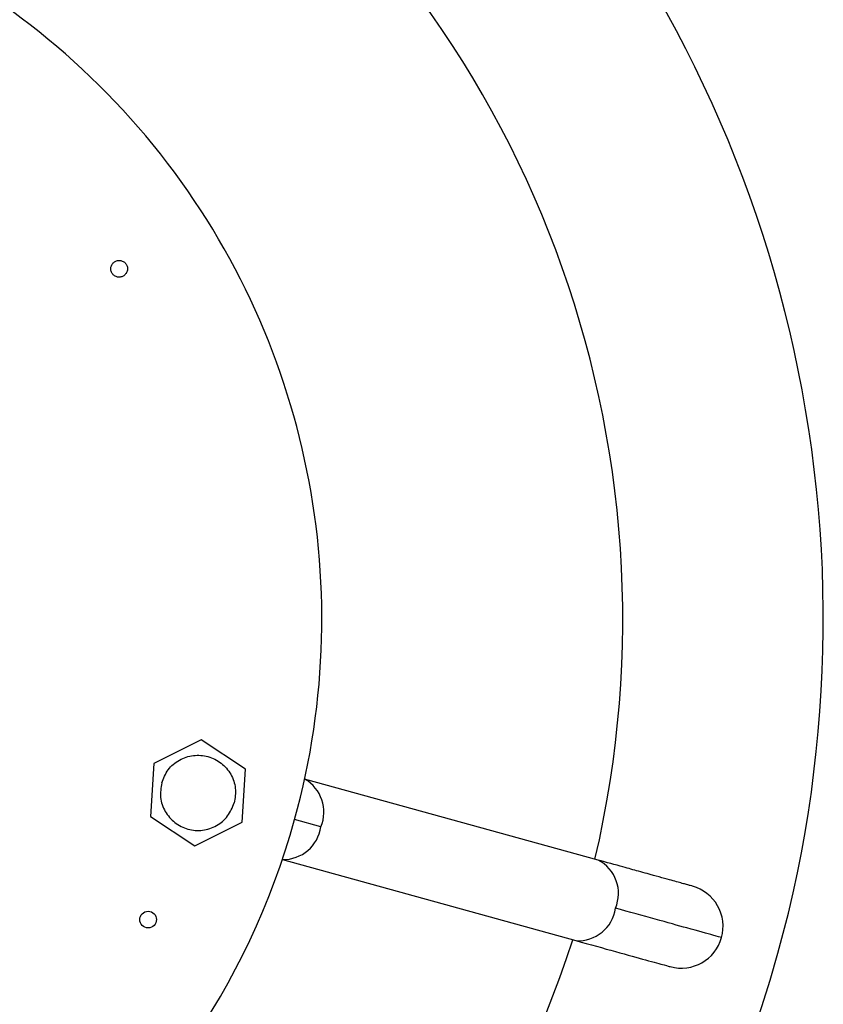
# Model space of a CAD drawing. Header units: millimetres. Extents: x 142 to 1148, y 353 to 845.
# Tile 87 of 139: x 682.7 to 687.51, y 592.22 to 598.11. Entities that reach past the tile are written whole.
import ezdxf

# ---------------------------------------------------------------- set-up
doc = ezdxf.new("R2010")
doc.units = ezdxf.units.MM

msp = doc.modelspace()

# ---------------------------------------------------------------- linework, layer by layer
at = {"color": 7, "linetype": 'Continuous', "lineweight": 25}
for p, q in [((683.7851, 593.8003), (683.501, 593.6584)), ((684.05, 593.6252), (683.7851, 593.8003)), ((683.501, 593.6584), (683.4819, 593.3414)), ((684.0309, 593.3083), (684.05, 593.6252)), ((686.1595, 593.0809), (684.4042, 593.5662)), ((683.4819, 593.3414), (683.7468, 593.1664)), ((683.7468, 593.1664), (684.0309, 593.3083)), ((684.2709, 593.0843), (686.0262, 592.599))]:
    msp.add_line(p, q, dxfattribs=at)
at = {"color": 8, "linetype": 'Continuous', "lineweight": 25}
msp.add_line((684.5009, 593.2801), (684.3442, 593.3234), dxfattribs=at)
at = {"color": 7, "linetype": 'Continuous', "lineweight": 25}
msp.add_circle((683.4677, 592.7245), 0.05, dxfattribs=at)
for centre, radius, start, end in [((680.007, 594.5226), 7.5, 344.54504, 103.22511), ((680.007, 594.5226), 7.5, 107.81244, 344.54504), ((680.007, 594.5226), 6.3, 346.81928, 54.2708), ((680.007, 594.5226), 4.5, 344.54504, 95.47922), ((680.007, 594.5226), 4.5, 114.14992, 344.54504), ((686.6575, 592.6839), 0.25, 344.54504, 74.56402), ((680.007, 594.5226), 6.3, 274.81928, 342.2708), ((686.6575, 592.6839), 0.25, 254.56402, 344.54504)]:
    msp.add_arc(centre, radius, start, end, dxfattribs=at)
at = {"color": 8, "linetype": 'Continuous', "lineweight": 25}
for centre, radius, start, end in [((684.2931, 593.3691), 0.2261, 336.82315, 60.58697), ((684.2769, 593.3105), 0.2261, 268.50312, 352.26694), ((686.0586, 592.8819), 0.2232, 336.49557, 63.12329), ((686.0419, 592.8216), 0.2232, 265.96679, 352.59451)]:
    msp.add_arc(centre, radius, start, end, dxfattribs=at)
at = {"color": 7, "linetype": 'Continuous', "lineweight": 25}
for points, knots in [([(683.3389, 596.5976), (683.3352, 596.5921), (683.3278, 596.5812), (683.3099, 596.5718), (683.2901, 596.5695), (683.2709, 596.5751), (683.2552, 596.5877), (683.2457, 596.6051), (683.2431, 596.6252), (683.2478, 596.6375), (683.2502, 596.6437)], [0, 0, 0, 0, 0.125, 0.25, 0.375, 0.5, 0.625, 0.75, 0.875, 1, 1, 1, 1]), ([(683.2502, 596.6437), (683.2538, 596.6492), (683.2612, 596.6601), (683.2791, 596.6695), (683.2989, 596.6718), (683.3182, 596.6662), (683.3338, 596.6536), (683.3434, 596.6362), (683.346, 596.6161), (683.3413, 596.6037), (683.3389, 596.5976)], [0, 0, 0, 0, 0.125, 0.25, 0.375, 0.5, 0.625, 0.75, 0.875, 1, 1, 1, 1]), ([(686.7241, 592.9248), (686.7216, 592.9255), (686.7176, 592.9266), (686.692, 592.9337), (686.6641, 592.9414), (686.6297, 592.9509), (686.5674, 592.9682), (686.4901, 592.9895), (686.3912, 593.0169), (686.2978, 593.0427), (686.2107, 593.0668), (686.1595, 593.0809)], [0, 0, 0, 0, 0.149343, 0.241836, 0.321202, 0.402763, 0.484426, 0.683075, 0.747462, 0.851674, 1, 1, 1, 1]), ([(686.8984, 592.6173), (686.8885, 592.62), (686.8685, 592.6255), (686.7172, 592.6674), (686.514, 592.7235), (686.3463, 592.7699), (686.2632, 592.7929)], [0, 0, 0, 0, 0.27761, 0.560579, 0.78239, 1, 1, 1, 1]), ([(686.0262, 592.599), (686.1097, 592.5759), (686.2782, 592.5294), (686.4543, 592.4807), (686.5697, 592.4488), (686.5838, 592.4448), (686.5908, 592.4429)], [0, 0, 0, 0, 0.247575, 0.5, 0.752425, 1, 1, 1, 1])]:
    msp.add_open_spline(points, degree=3, knots=knots, dxfattribs=at)
for points in [[(683.5491, 593.5433), (683.5602, 593.5708), (683.5824, 593.6257), (683.6525, 593.684), (683.7375, 593.7125), (683.8274, 593.7058), (683.908, 593.6653), (683.9664, 593.5973), (683.9966, 593.5112), (683.9874, 593.4526), (683.9828, 593.4234)], [(683.5491, 593.5433), (683.5445, 593.514), (683.5353, 593.4554), (683.5655, 593.3694), (683.6238, 593.3013), (683.7044, 593.2608), (683.7943, 593.2542), (683.8794, 593.2826), (683.9495, 593.3409), (683.9717, 593.3959), (683.9828, 593.4234)]]:
    msp.add_open_spline(points, degree=3, dxfattribs=at)

doc.saveas('drawing.dxf')
